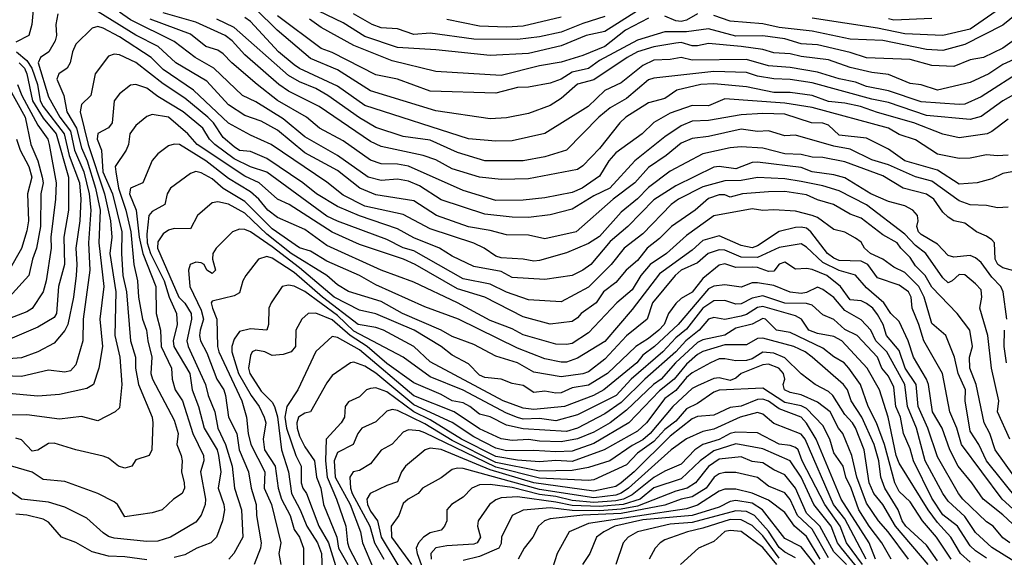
# Model space of a CAD drawing. Header units: metres. Extents: x -51132 to -49532, y -231222 to -229437.
# Tile 222 of 256: x -51016 to -50926, y -230517 to -230468. Entities that reach past the tile are written whole.
import ezdxf

# ---------------------------------------------------------------- set-up
doc = ezdxf.new("R2010")
doc.units = ezdxf.units.M
for name, color, linetype in [('CONTOUR_HALF', 8, 'Continuous'), ('CONTOUR_INDEX', 1, 'Continuous'), ('CONTOUR_INTER', 3, 'Continuous')]:
    doc.layers.add(name, color=color, linetype=linetype)

msp = doc.modelspace()

# ---------------------------------------------------------------- linework, layer by layer
at = {"layer": 'CONTOUR_HALF'}
for points, elevation in [([(-50921.58, -230464.645), (-50926.08, -230468.296), (-50929.58, -230470.083), (-50931.58, -230470.646), (-50933.08, -230470.538), (-50937.08, -230469.715), (-50940.08, -230469.587), (-50943.58, -230468.86), (-50946.58, -230468.52), (-50948.08, -230468.175), (-50951.08, -230467.948), (-50952.58, -230467.416)], 44.5), ([(-50925.58, -230484.996), (-50926.58, -230485.047), (-50927.58, -230484.836), (-50929.08, -230484.771), (-50930.08, -230484.43), (-50932.58, -230482.617), (-50934.08, -230482.22), (-50936.58, -230481.125), (-50938.08, -230480.651), (-50940.08, -230479.665), (-50941.58, -230479.412), (-50945.08, -230478.381), (-50946.08, -230478.465), (-50947.58, -230477.99), (-50948.58, -230478.048), (-50950.08, -230477.843), (-50953.08, -230478.506), (-50954.58, -230478.7), (-50955.58, -230479.143), (-50956.942, -230480.259), (-50958.58, -230481.346), (-50959.825, -230482.759), (-50961.829, -230484.259), (-50965.211, -230487.259), (-50968.08, -230487.889), (-50969.58, -230487.578), (-50971.58, -230487.546), (-50973.08, -230487.143), (-50975.08, -230486.813), (-50978.01, -230485.759), (-50980.08, -230484.424), (-50983.58, -230483.862), (-50985.059, -230483.259), (-50987.08, -230481.645), (-50990.08, -230480.013), (-50992.58, -230477.945), (-50994.08, -230477.119), (-50995.58, -230476.597), (-50997.08, -230475.613), (-50999.08, -230473.453), (-51001.927, -230471.759), (-51003.525, -230470.259), (-51005.58, -230469.213), (-51010.58, -230466.153)], 40.5), ([(-51012.744, -230467.259), (-51012.928, -230468.259), (-51012.851, -230469.259), (-51012.97, -230469.759), (-51013.551, -230470.759), (-51014.314, -230471.259), (-51014.54, -230471.759), (-51013.58, -230474.89), (-51012.55, -230476.759), (-51011.58, -230478.04), (-51011.199, -230479.759), (-51010.346, -230481.759), (-51009.856, -230483.759), (-51009.712, -230485.259), (-51009.927, -230488.259), (-51009.797, -230490.759), (-51010.424, -230495.259), (-51010.456, -230497.259), (-51011.08, -230499.44), (-51011.58, -230499.988), (-51012.08, -230500.124), (-51013.58, -230499.937), (-51016.08, -230500.509), (-51018.58, -230500.428)], 40.5), ([(-50924.08, -230471.008), (-50926.08, -230471.927), (-50927.352, -230472.759), (-50929.08, -230473.575), (-50932.08, -230474.259), (-50933.58, -230473.767), (-50934.58, -230473.644), (-50936.58, -230472.826), (-50938.08, -230472.64), (-50940.08, -230472.175), (-50942.08, -230471.491), (-50944.58, -230471.182), (-50945.58, -230470.939), (-50947.08, -230470.841), (-50948.08, -230470.529), (-50950.08, -230470.277), (-50953.08, -230470.003), (-50954.08, -230470.207), (-50954.58, -230470.188), (-50955.58, -230469.912), (-50956.08, -230469.951), (-50958.08, -230470.306), (-50959.58, -230470.764), (-50960.52, -230471.259), (-50963.58, -230473.314), (-50965.08, -230473.732), (-50966.58, -230475.025), (-50967.58, -230475.666), (-50969.58, -230476.398), (-50971.58, -230476.814), (-50973.08, -230476.905), (-50978.08, -230476.158), (-50984.08, -230474.329), (-50987.08, -230472.416), (-50989.58, -230471.374), (-50992.611, -230468.759), (-50994.58, -230466.826)], 43.5), ([(-50962.58, -230467.522), (-50964.58, -230468.14), (-50966.58, -230468.961), (-50968.58, -230469.37), (-50970.58, -230469.63), (-50974.58, -230469.597), (-50978.58, -230469.05), (-50980.08, -230469.166), (-50981.58, -230468.653), (-50983.08, -230468.549), (-50983.9, -230468.259), (-50985.626, -230467.259)], 45.5), ([(-50954.08, -230467.278), (-50955.08, -230467.837), (-50955.58, -230467.976), (-50956.08, -230467.907), (-50957.08, -230467.468)], 44.5), ([(-50925.58, -230480.227), (-50926.58, -230480.296), (-50927.58, -230480.187), (-50929.08, -230480.515), (-50930.08, -230480.525), (-50932.08, -230480.137), (-50934.08, -230478.807), (-50935.58, -230478.347), (-50936.58, -230477.751), (-50943.58, -230475.865), (-50946.08, -230475.47), (-50951.58, -230475.063), (-50953.08, -230475.697), (-50954.58, -230475.668), (-50956.58, -230476.381), (-50958.08, -230477.223), (-50959.157, -230478.259), (-50961.58, -230480.012), (-50962.216, -230480.759), (-50963.08, -230482.159), (-50964.652, -230483.259), (-50965.58, -230483.642), (-50968.08, -230484.15), (-50970.08, -230484.341), (-50972.58, -230484.397), (-50975.58, -230483.474), (-50980.58, -230481.233), (-50981.58, -230481.051), (-50983.08, -230481.032), (-50984.08, -230480.683), (-50986.58, -230478.907), (-50988.734, -230477.759), (-50989.945, -230476.759), (-50992.58, -230475.202), (-50994.448, -230473.759), (-50996.791, -230471.759), (-50997.58, -230470.928), (-50998.08, -230470.602), (-50999.154, -230470.259), (-51000.58, -230469.128), (-51004.262, -230467.759)], 41.5), ([(-50924.08, -230474.112), (-50926.08, -230475.261), (-50928.08, -230476.675), (-50929.08, -230476.96), (-50933.08, -230476.579), (-50936.58, -230475.393), (-50938.08, -230475.098), (-50943.58, -230473.593), (-50945.58, -230473.282), (-50947.08, -230473.232), (-50948.58, -230472.971), (-50949.58, -230472.647), (-50952.58, -230472.542), (-50958.08, -230473.161), (-50958.58, -230473.311), (-50960.58, -230475.026), (-50962.08, -230475.887), (-50963.121, -230476.759), (-50966.08, -230479.781), (-50968.08, -230480.366), (-50970.08, -230480.743), (-50973.58, -230480.762), (-50976.08, -230479.975), (-50978.58, -230478.867), (-50981.08, -230478.523), (-50983.58, -230477.693), (-50985.08, -230476.813), (-50987.969, -230474.759), (-50989.08, -230474.103), (-50990.58, -230473.505), (-50991.58, -230472.938), (-50996.58, -230468.52), (-50998.147, -230467.759)], 42.5), ([(-50958.58, -230467.671), (-50960.686, -230468.759), (-50962.58, -230470.268), (-50964.58, -230471.077), (-50966.58, -230471.704), (-50968.58, -230472.026), (-50972.08, -230472.919), (-50978.08, -230472.553), (-50982.08, -230471.582), (-50985.58, -230470.186), (-50988.58, -230468.51), (-50989.661, -230467.759)], 44.5), ([(-50932.58, -230467.71), (-50936.08, -230467.835), (-50936.58, -230467.714)], 45.5), ([(-51018.776, -230471.259), (-51015.736, -230476.759), (-51015.203, -230479.259), (-51014.565, -230480.759), (-51014.179, -230482.259), (-51014.072, -230482.759), (-51014.292, -230483.759), (-51014.319, -230486.759), (-51014.695, -230488.759), (-51015.062, -230489.759), (-51015.387, -230491.259), (-51017.188, -230493.259)], 42.5), ([(-51016.288, -230471.759), (-51015.796, -230472.259), (-51015.576, -230472.759), (-51015.061, -230475.259), (-51014.08, -230476.821), (-51012.88, -230478.259), (-51011.767, -230482.259), (-51011.766, -230485.259), (-51012.185, -230487.759), (-51012.136, -230490.259), (-51012.67, -230492.259), (-51012.864, -230494.759), (-51013.08, -230495.124), (-51014.58, -230495.984), (-51017.58, -230497.29)], 41.5), ([(-50925.726, -230495.259), (-50926.054, -230492.759), (-50926.274, -230492.259), (-50927.08, -230491.425), (-50928.08, -230490.084), (-50928.58, -230489.645), (-50929.08, -230489.422), (-50930.58, -230489.584), (-50931.08, -230489.422), (-50932.08, -230488.386), (-50933.58, -230487.517), (-50933.814, -230487.259), (-50933.979, -230486.759), (-50933.844, -230486.259), (-50933.892, -230485.759), (-50934.339, -230485.259), (-50935.08, -230484.866), (-50936.58, -230484.468), (-50938.188, -230483.759), (-50940.58, -230482.302), (-50941.58, -230482.021), (-50943.58, -230481.759), (-50944.58, -230481.354), (-50948.58, -230480.859), (-50949.08, -230480.894), (-50950.58, -230481.469), (-50952.08, -230481.273), (-50952.58, -230481.321), (-50956.08, -230483.037), (-50958.08, -230484.338), (-50960.482, -230486.759), (-50962.08, -230488.151), (-50963.847, -230490.259), (-50964.58, -230490.786), (-50965.58, -230491.254), (-50968.08, -230491.641), (-50971.08, -230491.458), (-50972.08, -230490.884), (-50974.58, -230490.432), (-50976.58, -230489.488), (-50977.751, -230488.759), (-50980.08, -230487.813), (-50981.58, -230486.971), (-50985.08, -230485.79), (-50987.08, -230484.946), (-50989.03, -230483.759), (-50990.259, -230482.759), (-50993.58, -230480.527), (-50995.08, -230479.892), (-50996.08, -230479.794), (-50996.58, -230479.466), (-50997.58, -230478.617), (-50998.455, -230477.259), (-50998.979, -230476.759), (-51001.08, -230475.009), (-51003.08, -230473.68), (-51005.58, -230471.736), (-51007.08, -230471.029), (-51007.58, -230470.971), (-51008.08, -230471.149), (-51009.302, -230472.759), (-51009.717, -230474.759), (-51010.58, -230475.576), (-51010.69, -230476.259), (-51009.967, -230479.259), (-51008.472, -230483.759), (-51007.896, -230486.259), (-51007.779, -230487.759), (-51007.973, -230489.259), (-51007.407, -230492.759), (-51007.498, -230496.759), (-51007.06, -230498.759), (-51006.861, -230501.259), (-51007.08, -230503.399), (-51007.467, -230503.759), (-51009.08, -230504.582), (-51010.58, -230504.18), (-51012.58, -230504.445), (-51015.58, -230504.046), (-51017.08, -230504.07)], 39.5), ([(-50925.08, -230509.629), (-50926.777, -230507.259), (-50927.278, -230505.759), (-50927.808, -230504.759), (-50928.517, -230501.259), (-50929.095, -230499.759), (-50929.147, -230498.759), (-50928.869, -230497.759), (-50929.102, -230496.259), (-50930.257, -230494.759), (-50932.58, -230492.333), (-50933.196, -230491.259), (-50934.08, -230490.367), (-50934.58, -230489.601), (-50935.444, -230488.759), (-50935.785, -230488.259), (-50937.08, -230487.528), (-50939.08, -230486.019), (-50940.08, -230485.632), (-50941.613, -230484.759), (-50943.08, -230484.314), (-50944.08, -230483.852), (-50946.08, -230483.549), (-50947.58, -230483.596), (-50949.965, -230483.759), (-50951.08, -230484.09), (-50951.58, -230483.88), (-50952.08, -230483.86), (-50953.08, -230484.2), (-50954.298, -230485.259), (-50956.469, -230486.759), (-50957.58, -230487.874), (-50958.706, -230488.759), (-50959.58, -230489.877), (-50960.632, -230490.759), (-50961.58, -230491.9), (-50962.714, -230492.759), (-50963.372, -230493.759), (-50964.752, -230494.759), (-50965.08, -230495.146), (-50965.58, -230495.48), (-50967.58, -230495.728), (-50970.08, -230495.048), (-50973.58, -230493.254), (-50976.08, -230492.49), (-50979.968, -230490.259), (-50981.044, -230489.759), (-50985.08, -230488.421), (-50987.58, -230487.276), (-50991.521, -230484.759), (-50992.58, -230484.277), (-50994.283, -230482.759), (-50995.58, -230482.141), (-50999.972, -230479.259), (-51000.828, -230478.259), (-51002.58, -230476.738), (-51004.08, -230476.501), (-51004.58, -230476.692), (-51005.58, -230477.494), (-51006.131, -230478.259), (-51006.259, -230479.259), (-51006.457, -230479.759), (-51007.465, -230481.259), (-51007.424, -230481.759), (-51007.183, -230483.259), (-51006.504, -230485.259), (-51006.049, -230487.259), (-51005.755, -230490.259), (-51005.432, -230491.759), (-51005.344, -230493.259), (-51004.98, -230495.259), (-51004.593, -230496.259), (-51004.494, -230497.259), (-51004.119, -230498.759), (-51004.206, -230500.259), (-51004.063, -230500.759), (-51002.08, -230504.531), (-51001.709, -230505.759), (-51001.812, -230506.759), (-51001.412, -230507.759), (-51001.321, -230508.259), (-51001.391, -230509.259), (-51001.158, -230510.259), (-51001.126, -230510.759), (-51001.35, -230511.259), (-51002.14, -230511.759), (-51003.181, -230512.759), (-51004.08, -230513.026), (-51006.58, -230513.402), (-51007.26, -230512.259), (-51007.58, -230512.018), (-51009.08, -230511.244), (-51012.08, -230510.146), (-51014.08, -230509.953), (-51015.08, -230509.283), (-51017.08, -230508.7)], 38.5), ([(-50924.48, -230513.259), (-50926.157, -230511.759), (-50929.873, -230506.759), (-50930.307, -230505.259), (-50930.936, -230503.759), (-50931.622, -230500.259), (-50933.34, -230497.259), (-50933.771, -230495.759), (-50934.382, -230494.259), (-50934.475, -230493.259), (-50934.725, -230492.759), (-50935.58, -230492.143), (-50937.58, -230491.467), (-50938.472, -230490.259), (-50939.08, -230489.946), (-50941.08, -230489.878), (-50941.58, -230489.667), (-50942.165, -230489.259), (-50943.688, -230487.259), (-50944.08, -230486.922), (-50944.58, -230486.817), (-50945.08, -230486.872), (-50946.58, -230487.239), (-50948.58, -230488.547), (-50949.08, -230488.714), (-50950.08, -230488.501), (-50952.08, -230487.63), (-50953.58, -230488.046), (-50954.58, -230488.93), (-50957.58, -230491.095), (-50960.08, -230494.376), (-50962.58, -230497.301), (-50965.08, -230498.829), (-50966.08, -230499.195), (-50966.58, -230499.207), (-50968.08, -230498.89), (-50970.58, -230497.912), (-50975.993, -230495.259), (-50979.08, -230494.137), (-50983.58, -230492.119), (-50985.08, -230491.256), (-50988.08, -230489.943), (-50989.58, -230489.044), (-50990.58, -230488.716), (-50993.08, -230486.992), (-50995.58, -230484.485), (-50997.58, -230483.278), (-50998.58, -230482.386), (-50999.58, -230481.853), (-51000.08, -230481.731), (-51000.58, -230481.899), (-51002.414, -230483.259), (-51002.696, -230483.759), (-51002.933, -230484.759), (-51004.08, -230485.39), (-51004.383, -230485.759), (-51004.58, -230487.486), (-51004.532, -230488.259), (-51004.228, -230489.259), (-51002.984, -230491.759), (-51002.537, -230493.259), (-51001.865, -230494.759), (-51001.808, -230495.759), (-51002.154, -230497.259), (-51002.095, -230497.759), (-51000.62, -230500.259), (-51000.415, -230501.759), (-50999.837, -230503.259), (-50999.306, -230505.259), (-50998.131, -230507.259), (-50997.992, -230507.759), (-50997.786, -230509.259), (-50998.027, -230510.759), (-50997.515, -230512.259), (-50997.459, -230512.759), (-50997.65, -230513.759), (-50998.172, -230515.259), (-50998.71, -230515.759), (-50999.991, -230516.259), (-51001.08, -230516.874), (-51002.08, -230517.107)], 37.5), ([(-50925.449, -230515.759), (-50926.08, -230515.308), (-50926.976, -230514.259), (-50927.58, -230513.851), (-50929.759, -230511.759), (-50930.16, -230511.259), (-50932.08, -230507.903), (-50932.956, -230505.259), (-50933.835, -230503.259), (-50934.023, -230501.259), (-50935.024, -230499.759), (-50935.58, -230498.128), (-50936.741, -230496.759), (-50937.044, -230495.759), (-50937.58, -230494.84), (-50938.017, -230494.259), (-50938.58, -230493.817), (-50939.08, -230493.59), (-50940.08, -230493.492), (-50940.978, -230492.259), (-50942.213, -230491.259), (-50943.58, -230490.715), (-50944.08, -230490.613), (-50945.08, -230490.693), (-50946.08, -230490.054), (-50946.58, -230490.208), (-50947.08, -230490.873), (-50947.58, -230490.889), (-50948.58, -230490.536), (-50949.08, -230490.486), (-50950.58, -230490.536), (-50951.58, -230490.18), (-50952.08, -230490.309), (-50953.58, -230491.525), (-50954.58, -230492.794), (-50955.58, -230493.364), (-50956.08, -230493.815), (-50956.737, -230494.759), (-50957.136, -230495.759), (-50957.625, -230496.259), (-50958.58, -230497.042), (-50959.733, -230497.759), (-50962.342, -230500.259), (-50964.08, -230501.324), (-50965.58, -230501.567), (-50966.58, -230502.007), (-50967.08, -230502.037), (-50968.08, -230501.861), (-50969.08, -230501.986), (-50970.08, -230501.344), (-50971.08, -230501.174), (-50972.08, -230500.757), (-50973.58, -230500.626), (-50974.08, -230500.412), (-50975.08, -230499.376), (-50976.58, -230498.575), (-50977.597, -230497.759), (-50980.049, -230496.259), (-50983.58, -230494.763), (-50985.08, -230494.436), (-50987.41, -230493.259), (-50990.58, -230490.55), (-50993.08, -230488.639), (-50995.08, -230487.256), (-50995.58, -230487.044), (-50996.08, -230487.003), (-50996.726, -230487.259), (-50998.229, -230488.759), (-50998.528, -230489.259), (-50998.549, -230489.759), (-50998.275, -230490.759), (-50998.58, -230491.091), (-50999.08, -230490.776), (-50999.308, -230490.259), (-50999.58, -230490.092), (-51000.08, -230490.052), (-51000.587, -230490.259), (-51000.767, -230490.759), (-51000.641, -230492.259), (-50999.58, -230494.439), (-50999.366, -230495.259), (-50999.676, -230496.259), (-50999.741, -230496.759), (-50999.643, -230497.259), (-50999.08, -230498.349), (-50998.155, -230500.759), (-50997.529, -230501.759), (-50997.358, -230502.259), (-50997.098, -230504.259), (-50996.325, -230505.759), (-50996.096, -230507.259), (-50995.249, -230509.259), (-50995.021, -230510.759), (-50994.537, -230512.259), (-50994.505, -230513.259), (-50994.105, -230515.759), (-50994.151, -230516.259), (-50994.729, -230517.759)], 36.5), ([(-50927.58, -230517.177), (-50928.58, -230516.518), (-50929.08, -230516.044), (-50930.229, -230514.259), (-50931.58, -230513.195), (-50932.58, -230511.68), (-50934.287, -230508.259), (-50934.58, -230507.158), (-50935.196, -230505.759), (-50935.454, -230504.259), (-50935.891, -230503.259), (-50936.08, -230501.515), (-50936.58, -230500.503), (-50937.179, -230499.759), (-50937.58, -230498.754), (-50939.434, -230496.759), (-50940.58, -230496.207), (-50941.58, -230495.305), (-50942.58, -230494.857), (-50943.58, -230493.976), (-50944.08, -230493.838), (-50946.08, -230493.811), (-50948.08, -230493.129), (-50949.08, -230493.333), (-50950.08, -230493.862), (-50950.58, -230493.899), (-50951.58, -230493.559), (-50952.58, -230493.599), (-50953.58, -230494.261), (-50955.08, -230496.18), (-50956.08, -230496.979), (-50957.257, -230498.259), (-50960.15, -230500.759), (-50961.526, -230502.259), (-50965.08, -230504.03), (-50967.08, -230504.576), (-50968.58, -230504.381), (-50970.08, -230504.449), (-50970.58, -230504.281), (-50971.58, -230503.889), (-50975.58, -230501.776), (-50978.58, -230500.546), (-50981.08, -230498.744), (-50985.58, -230496.359), (-50987.08, -230494.942), (-50990.08, -230492.734), (-50991.08, -230492.238), (-50991.58, -230492.152), (-50992.158, -230492.259), (-50993.187, -230493.759), (-50993.4, -230494.259), (-50993.421, -230495.759), (-50993.559, -230496.259), (-50995.08, -230496.16), (-50996.08, -230496.386), (-50996.58, -230497.105), (-50996.788, -230497.759), (-50996.794, -230498.259), (-50996.165, -230500.259), (-50995.004, -230502.259), (-50994.262, -230503.259), (-50993.805, -230504.259), (-50993.677, -230504.759), (-50993.918, -230506.259), (-50993.789, -230507.259), (-50992.797, -230508.759), (-50992.536, -230510.759), (-50992.218, -230511.759), (-50991.429, -230513.259), (-50991.08, -230514.557), (-50990.578, -230515.259), (-50990.2, -230516.259), (-50990.213, -230518.259)], 35.5), ([(-50930.823, -230517.259), (-50932.161, -230515.259), (-50933.437, -230513.759), (-50934.58, -230512.018), (-50935.58, -230511.08), (-50935.995, -230510.259), (-50936.93, -230506.759), (-50937.652, -230504.759), (-50938.432, -230503.259), (-50939.126, -230501.259), (-50940.205, -230499.759), (-50940.64, -230499.259), (-50941.58, -230498.71), (-50942.58, -230497.921), (-50945.58, -230496.491), (-50946.829, -230496.259), (-50947.838, -230495.259), (-50948.08, -230495.191), (-50949.08, -230495.736), (-50950.58, -230496.101), (-50951.58, -230496.727), (-50953.58, -230497.154), (-50954.08, -230497.397), (-50956.099, -230499.259), (-50957.4, -230500.759), (-50958.101, -230501.259), (-50960.58, -230503.605), (-50962.079, -230504.759), (-50963.58, -230505.626), (-50965.08, -230506.249), (-50966.58, -230506.526), (-50968.58, -230506.467), (-50969.58, -230506.314), (-50971.08, -230506.377), (-50972.08, -230506.237), (-50974.08, -230505.31), (-50976.39, -230503.759), (-50980.08, -230502.291), (-50985.08, -230498.087), (-50987.08, -230496.935), (-50987.58, -230496.856), (-50989.08, -230498.22), (-50990.714, -230501.759), (-50991.729, -230503.259), (-50991.907, -230504.259), (-50991.773, -230505.259), (-50990.902, -230507.759), (-50990.414, -230508.759), (-50990.415, -230510.259), (-50990.262, -230510.759), (-50989.925, -230511.259), (-50988.799, -230514.259), (-50987.91, -230515.759), (-50987.14, -230518.259)], 34.5), ([(-50925.733, -230499.259), (-50925.948, -230497.759), (-50925.937, -230496.259)], 39.5), ([(-50932.914, -230517.759), (-50935.914, -230514.259), (-50937.08, -230512.266), (-50937.901, -230511.259), (-50938.338, -230510.259), (-50938.783, -230507.259), (-50939.58, -230505.222), (-50939.854, -230504.759), (-50940.58, -230503.998), (-50941.675, -230502.259), (-50942.08, -230501.892), (-50943.287, -230501.259), (-50944.58, -230500.267), (-50946.08, -230498.81), (-50947.08, -230498.379), (-50948.08, -230498.293), (-50949.08, -230498.909), (-50949.58, -230499.056), (-50950.58, -230499.092), (-50951.58, -230498.889), (-50952.08, -230498.91), (-50952.892, -230499.259), (-50954.58, -230500.191), (-50955.08, -230500.619), (-50956.08, -230501.793), (-50957.08, -230502.551), (-50958.759, -230504.759), (-50959.58, -230505.524), (-50962.639, -230507.259), (-50965.58, -230508.327), (-50967.08, -230508.224), (-50968.58, -230508.348), (-50970.58, -230508.187), (-50972.58, -230507.862), (-50975.727, -230506.259), (-50978.58, -230504.509), (-50980.08, -230503.766), (-50982.58, -230501.931), (-50983.58, -230501.566), (-50984.08, -230501.617), (-50984.429, -230501.759), (-50985.08, -230502.372), (-50986.08, -230502.849), (-50986.376, -230503.259), (-50986.46, -230504.259), (-50986.743, -230504.759), (-50988.143, -230506.259), (-50988.197, -230508.259), (-50988.044, -230509.759), (-50987.186, -230511.759), (-50986.333, -230514.259), (-50986.185, -230515.759), (-50986.021, -230516.259), (-50984.712, -230518.759)], 33.5), ([(-50936.324, -230517.259), (-50937.172, -230515.759), (-50938.346, -230514.259), (-50939.288, -230512.759), (-50939.975, -230510.759), (-50940.47, -230509.759), (-50940.728, -230508.759), (-50941.58, -230507.527), (-50941.94, -230506.259), (-50942.58, -230505.027), (-50944.08, -230503.456), (-50944.58, -230503.22), (-50946.08, -230502.9), (-50948.08, -230501.586), (-50952.08, -230501.775), (-50952.58, -230501.97), (-50954.08, -230502.988), (-50955.08, -230503.495), (-50956.08, -230504.605), (-50957.08, -230505.391), (-50958.08, -230506.479), (-50959.58, -230507.547), (-50960.58, -230508.616), (-50963.58, -230509.985), (-50964.08, -230510.053), (-50968.58, -230509.836), (-50972.58, -230508.829), (-50979.08, -230505.686), (-50979.58, -230505.508), (-50980.58, -230505.405), (-50981.08, -230505.623), (-50982.08, -230506.73), (-50983.08, -230507.29), (-50984.08, -230508.527), (-50985.08, -230509.134), (-50985.652, -230509.259), (-50985.953, -230509.759), (-50985.906, -230510.759), (-50985.747, -230511.259), (-50984.114, -230514.259), (-50983.706, -230515.759), (-50982.84, -230517.259)], 32.5), ([(-50938.625, -230517.259), (-50940.58, -230513.587), (-50941.604, -230512.259), (-50944.212, -230506.259), (-50944.58, -230505.811), (-50947.08, -230504.818), (-50948.08, -230503.962), (-50948.58, -230503.816), (-50950.178, -230504.259), (-50952.58, -230505.344), (-50953.58, -230505.572), (-50955.08, -230506.223), (-50956.494, -230507.259), (-50960.404, -230510.759), (-50961.08, -230511.225), (-50961.58, -230511.393), (-50963.58, -230511.635), (-50968.58, -230510.884), (-50975.58, -230508.948), (-50976.08, -230508.917), (-50976.58, -230509.049), (-50977.58, -230509.821), (-50979.293, -230510.759), (-50979.698, -230511.259), (-50980.625, -230511.759), (-50981.08, -230512.169), (-50981.472, -230513.259), (-50982.17, -230514.259), (-50982.129, -230515.259), (-50980.303, -230517.759)], 31.5), ([(-50937.08, -230520.903), (-50940.884, -230516.259), (-50941.254, -230515.759), (-50941.825, -230514.259), (-50943.403, -230512.259), (-50944.561, -230509.759), (-50945.597, -230508.259), (-50948.08, -230507.144), (-50950.58, -230506.696), (-50952.58, -230507.346), (-50953.836, -230508.259), (-50955.58, -230509.916), (-50958.08, -230510.746), (-50959.338, -230511.759), (-50960.895, -230512.259), (-50963.08, -230512.451), (-50965.58, -230512.36), (-50967.08, -230512.033), (-50970.58, -230511.569), (-50972.08, -230511.637), (-50972.58, -230511.838), (-50973.139, -230512.259), (-50974.189, -230513.759), (-50974.24, -230514.259), (-50973.98, -230515.259), (-50974.275, -230515.759), (-50974.58, -230515.885), (-50977.08, -230516.044), (-50978.08, -230516.225), (-50978.54, -230516.759), (-50978.506, -230517.259)], 30.5), ([(-50942.08, -230517.136), (-50943.58, -230514.526), (-50944.907, -230513.259), (-50945.58, -230511.796), (-50946.08, -230511.182), (-50947.58, -230510.565), (-50948.58, -230509.789), (-50950.58, -230509.337), (-50951.58, -230509.32), (-50952.08, -230509.46), (-50952.539, -230509.759), (-50953.284, -230510.759), (-50954.58, -230511.571), (-50955.58, -230511.763), (-50957.08, -230512.328), (-50961.08, -230513.084), (-50964.58, -230513.248), (-50967.58, -230513.566), (-50968.108, -230513.759), (-50968.664, -230514.259), (-50969.177, -230515.259), (-50969.966, -230516.259), (-50970.535, -230517.259)], 29.5), ([(-50943.299, -230517.759), (-50944.58, -230516.151), (-50946.08, -230515.372), (-50948.132, -230512.759), (-50949.08, -230512.143), (-50950.58, -230511.886), (-50951.08, -230511.997), (-50952.08, -230512.512), (-50954.58, -230513.273), (-50959.08, -230513.66), (-50961.659, -230514.259), (-50962.663, -230514.759), (-50963.339, -230515.259), (-50963.963, -230516.759), (-50964.638, -230517.759)], 28.5), ([(-51004.58, -230517.342), (-51006.58, -230517.068), (-51008.08, -230517.008), (-51009.58, -230516.591), (-51011.08, -230515.746), (-51012.397, -230515.259), (-51013.58, -230513.875), (-51014.08, -230513.589), (-51015.58, -230513.238), (-51016.58, -230513.156)], 37.5), ([(-50946.58, -230517.171), (-50948.08, -230515.143), (-50949.08, -230514.195), (-50950.08, -230513.67), (-50951.08, -230513.623), (-50953.58, -230514.435), (-50955.005, -230514.759), (-50957.08, -230515.506), (-50957.518, -230515.759), (-50957.974, -230516.259), (-50958.505, -230517.259)], 27.5)]:
    msp.add_lwpolyline(points, dxfattribs=dict(at, elevation=elevation))
at = {"layer": 'CONTOUR_INDEX'}
for points, elevation in [([(-50959.58, -230467.001), (-50962.58, -230468.879), (-50964.282, -230469.259), (-50966.58, -230470.201), (-50969.58, -230470.898), (-50973.08, -230471.075), (-50978.08, -230470.555), (-50981.58, -230470.359), (-50984.58, -230469.351), (-50986.58, -230468.091), (-50989.58, -230466.67)], 45), ([(-50926.289, -230466.759), (-50929.08, -230468.66), (-50931.58, -230469.256), (-50935.08, -230469.1), (-50937.58, -230468.59), (-50943.58, -230467.679)], 45), ([(-50925.08, -230490.826), (-50926.08, -230490.548), (-50926.526, -230490.259), (-50926.777, -230489.759), (-50926.86, -230488.259), (-50927.08, -230488.005), (-50927.58, -230487.646), (-50928.489, -230487.259), (-50929.58, -230486.453), (-50930.58, -230486.236), (-50931.08, -230485.91), (-50931.58, -230485.441), (-50932.406, -230484.259), (-50933.08, -230483.804), (-50935.219, -230483.259), (-50937.08, -230482.11), (-50940.58, -230480.84), (-50942.58, -230480.454), (-50943.58, -230480.419), (-50944.58, -230480.164), (-50946.08, -230480.104), (-50948.08, -230479.572), (-50950.08, -230479.462), (-50951.08, -230479.554), (-50953.58, -230480.117), (-50956.58, -230481.703), (-50958.58, -230483.203), (-50959.58, -230484.223), (-50961.08, -230485.446), (-50963.08, -230487.686), (-50964.08, -230488.33), (-50966.08, -230489.179), (-50968.58, -230489.89), (-50969.08, -230489.958), (-50970.08, -230489.766), (-50972.08, -230489.628), (-50972.58, -230489.484), (-50973.637, -230488.759), (-50974.58, -230488.3), (-50978.58, -230486.987), (-50981.08, -230485.665), (-50984.58, -230484.905), (-50986.58, -230483.888), (-50988.08, -230482.697), (-50993.171, -230479.259), (-50995.08, -230478.402), (-50997.08, -230477.298), (-51000.285, -230474.259), (-51003.08, -230472.361), (-51004.19, -230471.259), (-51007.08, -230469.387), (-51008.58, -230468.592), (-51009.08, -230468.432), (-51009.58, -230468.582), (-51011.08, -230470.048), (-51011.394, -230470.759), (-51011.594, -230471.759), (-51011.878, -230472.259), (-51012.633, -230472.759), (-51012.815, -230473.259), (-51012.201, -230474.759), (-51011.903, -230476.259), (-51011.011, -230477.759), (-51010.58, -230479.567), (-51010.06, -230480.759), (-51009.289, -230483.259), (-51008.842, -230485.259), (-51008.969, -230488.259), (-51008.53, -230492.259), (-51008.892, -230495.259), (-51008.646, -230497.759), (-51008.981, -230499.759), (-51009.477, -230501.259), (-51010.08, -230501.626), (-51012.58, -230502.176), (-51014.58, -230502.327), (-51017.58, -230502.044)], 40), ([(-50929.08, -230517.536), (-50929.97, -230516.759), (-50930.846, -230515.259), (-50932.08, -230513.915), (-50932.917, -230512.759), (-50935.58, -230508.465), (-50935.857, -230507.759), (-50936.582, -230504.259), (-50937.395, -230501.759), (-50938.529, -230499.759), (-50940.854, -230497.259), (-50941.58, -230496.851), (-50943.08, -230496.586), (-50943.871, -230496.259), (-50944.534, -230495.259), (-50945.08, -230494.945), (-50948.08, -230494.096), (-50948.58, -230494.183), (-50949.58, -230494.851), (-50950.08, -230494.986), (-50951.58, -230495.3), (-50952.58, -230495.115), (-50953.08, -230495.265), (-50953.92, -230496.259), (-50955.142, -230497.259), (-50956.074, -230498.259), (-50958.9, -230500.759), (-50961.08, -230502.921), (-50962.58, -230503.951), (-50965.099, -230505.259), (-50966.08, -230505.561), (-50970.08, -230505.328), (-50971.58, -230504.987), (-50973.08, -230504.211), (-50974.08, -230503.979), (-50974.965, -230503.259), (-50975.58, -230502.94), (-50976.58, -230502.761), (-50977.58, -230502.168), (-50980.08, -230501.097), (-50982.58, -230499.331), (-50984.383, -230497.759), (-50985.938, -230496.759), (-50987.58, -230495.337), (-50989.08, -230494.701), (-50989.783, -230494.759), (-50990.358, -230495.259), (-50990.913, -230496.259), (-50990.943, -230497.759), (-50991.341, -230498.259), (-50992.08, -230498.518), (-50993.08, -230498.585), (-50993.74, -230498.259), (-50994.58, -230498.12), (-50994.904, -230498.259), (-50995.08, -230498.602), (-50995.263, -230499.759), (-50995.122, -230500.259), (-50994.08, -230501.858), (-50993.08, -230502.873), (-50992.859, -230503.259), (-50992.58, -230504.225), (-50992.233, -230507.259), (-50991.6, -230509.259), (-50991.302, -230511.259), (-50990.51, -230512.759), (-50989.919, -230514.259), (-50988.913, -230515.759), (-50988.55, -230516.759), (-50988.482, -230519.259)], 35), ([(-50940.416, -230517.759), (-50941.58, -230516.591), (-50942.864, -230514.259), (-50944.08, -230513.049), (-50945.08, -230510.775), (-50946.08, -230509.528), (-50947.08, -230509.089), (-50948.08, -230508.444), (-50949.08, -230508.33), (-50950.08, -230507.895), (-50952.08, -230508.116), (-50953.08, -230508.769), (-50954.249, -230510.259), (-50955.026, -230510.759), (-50956.08, -230511.024), (-50959.58, -230512.412), (-50961.08, -230512.689), (-50963.08, -230512.833), (-50965.58, -230512.809), (-50967.58, -230512.553), (-50970.08, -230512.765), (-50971.068, -230513.259), (-50972.048, -230515.259), (-50972.08, -230515.832), (-50972.288, -230516.259), (-50974.08, -230517.021), (-50975.58, -230517.407)], 30)]:
    msp.add_lwpolyline(points, dxfattribs=dict(at, elevation=elevation))
at = {"layer": 'CONTOUR_INTER'}
for points, elevation in [([(-51014.932, -230466.259), (-51015.12, -230468.259), (-51015.408, -230469.259), (-51016.58, -230469.853)], 41), ([(-50922.58, -230481.267), (-50926.08, -230481.923), (-50927.08, -230482.409), (-50928.447, -230482.759), (-50930.08, -230482.873), (-50932.08, -230481.61), (-50935.08, -230480.746), (-50936.58, -230479.684), (-50938.58, -230478.682), (-50941.08, -230478.384), (-50942.08, -230477.477), (-50942.58, -230477.304), (-50943.626, -230477.259), (-50946.08, -230476.468), (-50948.08, -230476.4), (-50950.08, -230476.519), (-50953.08, -230477.043), (-50954.58, -230477.114), (-50955.58, -230477.54), (-50957.08, -230478.541), (-50959.835, -230480.759), (-50962.117, -230483.259), (-50963.58, -230483.963), (-50965.58, -230485.167), (-50967.58, -230485.708), (-50969.58, -230485.934), (-50971.08, -230485.926), (-50973.58, -230485.627), (-50977.58, -230484.326), (-50979.58, -230483.028), (-50980.58, -230482.623), (-50981.58, -230482.436), (-50983.08, -230482.543), (-50984.278, -230482.259), (-50987.08, -230480.254), (-50990.08, -230478.536), (-50992.08, -230476.9), (-50994.58, -230475.329), (-50995.808, -230474.759), (-50998.432, -230472.259), (-51000.147, -230471.259), (-51002.08, -230469.794), (-51006.08, -230467.829), (-51007.08, -230467.106)], 41), ([(-50925.58, -230476.916), (-50927.08, -230478.068), (-50927.505, -230478.259), (-50930.08, -230478.654), (-50931.58, -230478.309), (-50934.247, -230477.259), (-50937.58, -230476.331), (-50939.125, -230475.759), (-50940.58, -230475.454), (-50942.08, -230475.322), (-50943.58, -230474.766), (-50945.58, -230474.488), (-50947.08, -230474.469), (-50949.58, -230473.954), (-50952.58, -230473.686), (-50953.779, -230473.759), (-50955.962, -230474.259), (-50957.08, -230475.02), (-50958.58, -230475.419), (-50960.638, -230476.759), (-50961.211, -230477.259), (-50963.08, -230479.602), (-50964.58, -230481.193), (-50965.08, -230481.529), (-50969.58, -230482.401), (-50972.08, -230482.454), (-50974.08, -230482.258), (-50976.58, -230481.486), (-50978.08, -230480.655), (-50979.24, -230480.259), (-50983.08, -230479.422), (-50984.08, -230478.977), (-50988.784, -230475.759), (-50991.58, -230474.345), (-50992.478, -230473.759), (-50995.58, -230471.025), (-50996.752, -230469.759), (-50997.384, -230469.259), (-51000.08, -230468.036), (-51003.08, -230467.172)], 42), ([(-50924.08, -230472.305), (-50928.08, -230474.882), (-50929.58, -230475.561), (-50930.08, -230475.589), (-50933.58, -230475.328), (-50936.58, -230474.322), (-50938.58, -230473.925), (-50939.58, -230473.541), (-50941.08, -230473.231), (-50943.08, -230472.607), (-50945.58, -230472.188), (-50947.58, -230472.042), (-50949.58, -230471.448), (-50954.58, -230471.529), (-50955.58, -230471.274), (-50956.58, -230471.463), (-50958.08, -230471.529), (-50959.08, -230472.018), (-50961.08, -230473.593), (-50962.58, -230474.304), (-50964.102, -230475.759), (-50968.08, -230478.232), (-50971.08, -230478.924), (-50972.58, -230478.944), (-50975.08, -230478.742), (-50984.58, -230475.667), (-50987.08, -230473.893), (-50990.58, -230472.287), (-50991.08, -230471.953), (-50992.49, -230470.759), (-50995.08, -230467.983), (-50995.58, -230467.591)], 43), ([(-50924.08, -230468.974), (-50926.08, -230470.427), (-50927.86, -230471.259), (-50929.08, -230471.482), (-50930.58, -230472.089), (-50932.58, -230471.998), (-50934.58, -230471.461), (-50938.58, -230471.292), (-50940.08, -230470.818), (-50943.08, -230470.122), (-50944.58, -230470.013), (-50946.08, -230469.553), (-50948.08, -230469.286), (-50950.58, -230469.313), (-50953.08, -230468.631), (-50955.08, -230468.931), (-50957.08, -230468.93), (-50959.58, -230469.685), (-50963.08, -230471.561), (-50964.08, -230472.282), (-50965.58, -230472.618), (-50966.58, -230473.273), (-50967.58, -230473.637), (-50969.58, -230473.999), (-50970.58, -230474.032), (-50972.58, -230474.535), (-50978.58, -230474.363), (-50981.58, -230473.261), (-50983.58, -230472.847), (-50987.58, -230470.825), (-50988.58, -230470.444), (-50992.58, -230467.454)], 44), ([(-50966.58, -230467.569), (-50970.08, -230468.413), (-50971.58, -230468.489), (-50974.08, -230468.386), (-50977.08, -230467.777)], 46), ([(-51016.53, -230470.759), (-51015.58, -230471.554), (-51015.126, -230472.259), (-51014.613, -230473.759), (-51014.346, -230475.259), (-51014.078, -230475.759), (-51012.143, -230478.259), (-51011.685, -230480.259), (-51010.761, -230482.759), (-51010.623, -230484.259), (-51010.721, -230486.259), (-51011.1, -230488.759), (-51010.99, -230490.259), (-51011.052, -230491.259), (-51011.297, -230493.259), (-51011.81, -230495.759), (-51012.08, -230496.311), (-51013.08, -230497.467), (-51014.58, -230498.263), (-51016.08, -230498.809), (-51018.08, -230498.971)], 41), ([(-51016.444, -230473.759), (-51016.027, -230474.759), (-51014.58, -230477.491), (-51013.656, -230478.759), (-51013.519, -230479.259), (-51012.896, -230482.759), (-51012.952, -230484.259), (-51013.387, -230487.759), (-51013.336, -230488.759), (-51013.801, -230491.759), (-51014.08, -230492.745), (-51015.08, -230494.277), (-51015.58, -230494.604), (-51017.58, -230495.366)], 42), ([(-50925.432, -230506.259), (-50926.575, -230503.759), (-50926.443, -230502.759), (-50927.132, -230499.759), (-50927.459, -230496.759), (-50928.195, -230494.259), (-50928.005, -230493.259), (-50928.08, -230492.583), (-50928.58, -230492.014), (-50929.58, -230491.206), (-50930.08, -230491.158), (-50930.721, -230491.759), (-50931.08, -230491.928), (-50931.58, -230491.482), (-50933.129, -230489.259), (-50934.08, -230488.522), (-50935.08, -230487.477), (-50938.58, -230484.783), (-50941.08, -230483.489), (-50942.58, -230483.041), (-50944.58, -230482.639), (-50946.08, -230482.404), (-50948.58, -230482.272), (-50950.08, -230482.549), (-50951.58, -230482.581), (-50953.58, -230483.117), (-50955.813, -230484.259), (-50956.485, -230484.759), (-50959.08, -230487.432), (-50960.805, -230488.759), (-50962.011, -230490.259), (-50964.08, -230492.345), (-50966.58, -230493.683), (-50969.58, -230493.488), (-50971.58, -230492.792), (-50973.08, -230492.062), (-50975.58, -230491.568), (-50980.08, -230489.009), (-50981.08, -230488.726), (-50982.58, -230487.967), (-50987.08, -230486.292), (-50988.08, -230485.815), (-50993.58, -230481.796), (-50995.08, -230481.311), (-50996.58, -230480.57), (-50998.341, -230479.259), (-50998.82, -230478.759), (-50999.45, -230477.759), (-51001.242, -230476.259), (-51003.58, -230474.843), (-51004.58, -230474.088), (-51005.58, -230473.747), (-51006.08, -230473.807), (-51007.08, -230474.604), (-51007.575, -230475.259), (-51007.746, -230477.259), (-51008.08, -230477.726), (-51009.08, -230478.241), (-51009.119, -230478.759), (-51008.745, -230479.759), (-51008.625, -230481.759), (-51007.728, -230483.759), (-51006.864, -230487.259), (-51006.907, -230489.259), (-51006.787, -230491.259), (-51006.455, -230492.759), (-51006.085, -230497.259), (-51005.628, -230498.759), (-51005.618, -230499.759), (-51005.342, -230501.259), (-51004.082, -230504.259), (-51004.019, -230504.759), (-51004.119, -230507.259), (-51004.371, -230507.759), (-51005.58, -230508.16), (-51005.942, -230508.759), (-51006.58, -230508.933), (-51007.173, -230508.759), (-51008.08, -230508.023), (-51008.58, -230507.831), (-51011.091, -230507.259), (-51013.08, -230506.629), (-51013.58, -230506.653), (-51014.58, -230507.286), (-51015.08, -230507.373), (-51016.08, -230506.326), (-51016.58, -230506.171)], 39), ([(-51016.534, -230478.759), (-51016.183, -230479.759), (-51015.391, -230481.259), (-51015.126, -230482.259), (-51015.51, -230483.759), (-51015.416, -230486.259), (-51015.58, -230487.175), (-51016.08, -230488.801), (-51017.206, -230490.759)], 43), ([(-50924.58, -230511.979), (-50927.58, -230508.244), (-50928.291, -230506.759), (-50929.08, -230505.548), (-50929.522, -230502.759), (-50929.518, -230501.759), (-50930.182, -230500.259), (-50930.517, -230498.759), (-50931.311, -230496.759), (-50932.58, -230495.671), (-50933.299, -230493.259), (-50933.776, -230492.259), (-50935.08, -230490.997), (-50936.08, -230490.507), (-50937.08, -230489.759), (-50938.222, -230489.259), (-50938.756, -230488.759), (-50939.08, -230488.208), (-50939.58, -230487.825), (-50940.58, -230487.289), (-50941.58, -230487.033), (-50943.08, -230485.946), (-50943.58, -230485.763), (-50945.08, -230485.353), (-50947.08, -230485.241), (-50948.08, -230485.307), (-50949.08, -230485.15), (-50952.58, -230485.79), (-50955.08, -230487.589), (-50956.924, -230489.259), (-50958.42, -230490.259), (-50959.268, -230491.259), (-50960.08, -230492.567), (-50961.463, -230493.759), (-50964.08, -230496.524), (-50965.58, -230497.488), (-50966.08, -230497.597), (-50967.08, -230497.568), (-50970.08, -230496.705), (-50971.08, -230496.144), (-50973.08, -230495.379), (-50976.099, -230493.759), (-50980.08, -230491.865), (-50983.079, -230490.759), (-50988.08, -230488.497), (-50990.08, -230487.037), (-50992.58, -230485.952), (-50993.48, -230485.259), (-50994.309, -230484.259), (-50995.08, -230483.586), (-50997.08, -230482.382), (-50999.174, -230480.759), (-51001.58, -230479.256), (-51002.08, -230479.221), (-51002.58, -230479.379), (-51003.58, -230480.092), (-51004.08, -230480.716), (-51004.951, -230482.759), (-51006.08, -230483.244), (-51006.16, -230483.759), (-51005.548, -230485.259), (-51005.292, -230487.759), (-51004.957, -230489.259), (-51003.742, -230492.259), (-51003.729, -230494.759), (-51003.32, -230496.259), (-51003.25, -230497.759), (-51002.325, -230499.759), (-51002.259, -230500.759), (-51001.991, -230501.759), (-51001.319, -230502.759), (-51000.367, -230505.759), (-50999.367, -230507.759), (-50999.347, -230508.259), (-50999.664, -230509.259), (-50999.208, -230511.759), (-50999.218, -230512.259), (-50999.58, -230513.232), (-51000.08, -230513.886), (-51002.413, -230515.259), (-51003.58, -230515.61), (-51004.58, -230515.662), (-51007.58, -230515.343), (-51008.08, -230515.205), (-51008.58, -230514.863), (-51010.08, -230513.503), (-51012.08, -230512.492), (-51013.58, -230512.045), (-51016.056, -230511.759), (-51017.08, -230511.065)], 38), ([(-50923.869, -230515.259), (-50926.08, -230513.205), (-50927.892, -230511.759), (-50928.935, -230510.259), (-50930.179, -230508.759), (-50930.938, -230507.259), (-50931.652, -230505.259), (-50932.526, -230503.759), (-50932.886, -230501.259), (-50933.08, -230500.769), (-50934.261, -230498.759), (-50934.754, -230497.259), (-50935.58, -230495.486), (-50936.347, -230494.759), (-50937, -230493.759), (-50938.58, -230492.388), (-50939.58, -230491.242), (-50941.08, -230490.804), (-50942.58, -230490.073), (-50944.08, -230488.655), (-50944.58, -230488.366), (-50946.58, -230488.69), (-50948.58, -230489.597), (-50950.08, -230489.589), (-50951.58, -230488.943), (-50952.08, -230488.894), (-50953.102, -230489.259), (-50954.08, -230490.088), (-50955.58, -230490.785), (-50956.142, -230491.259), (-50958.203, -230493.759), (-50958.696, -230495.259), (-50960.58, -230496.801), (-50962.58, -230498.936), (-50964.08, -230500.085), (-50964.58, -230500.266), (-50966.58, -230500.552), (-50969.08, -230500.126), (-50970.58, -230499.264), (-50972.58, -230498.668), (-50974.58, -230497.6), (-50976.58, -230496.866), (-50977.58, -230496.286), (-50981.139, -230494.759), (-50983.08, -230493.642), (-50986.08, -230492.724), (-50987.08, -230492.115), (-50988.076, -230491.259), (-50991.349, -230489.259), (-50993.58, -230487.484), (-50995.58, -230485.55), (-50997.08, -230484.712), (-50998.08, -230484.512), (-50998.58, -230484.61), (-50999.934, -230485.759), (-51000.58, -230486.989), (-51002.08, -230486.958), (-51002.58, -230487.098), (-51003.08, -230487.45), (-51003.58, -230488.16), (-51003.61, -230488.759), (-51001.633, -230493.259), (-51001.08, -230493.801), (-51000.525, -230494.759), (-51000.488, -230495.259), (-51000.897, -230497.259), (-51000.8, -230497.759), (-50999.184, -230501.259), (-50998.939, -230502.259), (-50998.333, -230503.759), (-50998.076, -230505.259), (-50997.351, -230506.759), (-50996.742, -230508.759), (-50996.535, -230510.759), (-50995.882, -230512.759), (-50995.785, -230515.259), (-50996.586, -230516.759), (-50997.05, -230517.259)], 37), ([(-50925.08, -230517.458), (-50927.08, -230516.217), (-50928.58, -230514.831), (-50929.58, -230513.364), (-50931.08, -230511.952), (-50931.58, -230511.244), (-50933.193, -230508.259), (-50934.007, -230505.259), (-50934.839, -230503.259), (-50935.054, -230501.259), (-50936.732, -230498.259), (-50937.729, -230497.259), (-50938.2, -230496.259), (-50939.08, -230495.316), (-50940.58, -230494.478), (-50941.58, -230493.282), (-50942.58, -230492.556), (-50943.08, -230492.336), (-50944.08, -230492.833), (-50944.58, -230492.905), (-50945.58, -230492.779), (-50947.08, -230492.18), (-50948.58, -230491.924), (-50949.08, -230491.939), (-50950.08, -230492.325), (-50951.58, -230492.115), (-50952.58, -230492.241), (-50953.08, -230492.492), (-50955.839, -230495.759), (-50958.009, -230497.759), (-50959.08, -230498.554), (-50959.636, -230499.259), (-50962.665, -230501.759), (-50963.611, -230502.259), (-50966.265, -230503.259), (-50969.08, -230503.553), (-50970.08, -230503.441), (-50971.906, -230502.759), (-50978.58, -230499.164), (-50980.08, -230497.772), (-50982.862, -230496.259), (-50983.58, -230496.023), (-50985.209, -230495.759), (-50988.482, -230493.259), (-50991.08, -230490.982), (-50993.08, -230489.672), (-50993.58, -230489.509), (-50994.335, -230489.759), (-50995.501, -230491.259), (-50995.779, -230491.759), (-50996.08, -230492.85), (-50996.58, -230493.122), (-50998.58, -230493.601), (-50998.662, -230493.759), (-50998.568, -230494.259), (-50998.17, -230495.259), (-50998.089, -230497.759), (-50997.966, -230498.259), (-50995.858, -230502.759), (-50995.423, -230504.259), (-50995.289, -230505.759), (-50995.051, -230506.759), (-50993.768, -230509.259), (-50993.808, -230510.759), (-50993.152, -230512.259), (-50992.284, -230515.759), (-50992.479, -230516.759), (-50992.288, -230517.759)], 36), ([(-50932.08, -230517.421), (-50933.08, -230515.997), (-50934.992, -230514.259), (-50935.316, -230513.759), (-50935.677, -230512.759), (-50936.896, -230510.759), (-50937.257, -230509.759), (-50937.449, -230508.259), (-50937.887, -230506.759), (-50939.024, -230504.259), (-50940, -230502.759), (-50940.334, -230501.759), (-50940.7, -230501.259), (-50943.553, -230498.759), (-50944.215, -230498.259), (-50945.249, -230497.759), (-50948.08, -230497.009), (-50948.58, -230497.033), (-50949.58, -230497.611), (-50951.58, -230497.604), (-50953.58, -230498.232), (-50954.08, -230498.519), (-50955.08, -230499.398), (-50956.232, -230500.759), (-50957.58, -230501.848), (-50960.373, -230504.759), (-50963.58, -230506.664), (-50965.58, -230507.364), (-50967.08, -230507.434), (-50969.08, -230507.296), (-50971.58, -230507.332), (-50972.58, -230507.089), (-50974.58, -230506.07), (-50976.58, -230504.734), (-50980.08, -230503.111), (-50983.58, -230500.227), (-50984.58, -230499.566), (-50985.58, -230499.205), (-50985.902, -230499.259), (-50987.58, -230500.429), (-50988.08, -230501.101), (-50989.572, -230503.759), (-50990.08, -230503.882), (-50990.672, -230504.259), (-50990.821, -230504.759), (-50990.796, -230505.259), (-50990.58, -230505.993), (-50990.08, -230506.985), (-50989.19, -230508.259), (-50989.003, -230509.759), (-50988.628, -230510.759), (-50988.39, -230512.259), (-50987.166, -230515.259), (-50986.993, -230516.259), (-50986.14, -230517.759)], 34), ([(-50934.741, -230517.259), (-50936.603, -230514.759), (-50937.492, -230513.759), (-50938.58, -230512.135), (-50939.465, -230509.759), (-50939.936, -230507.759), (-50940.752, -230505.759), (-50941.146, -230505.259), (-50941.927, -230503.759), (-50943.08, -230502.884), (-50944.58, -230502.215), (-50945.58, -230502.003), (-50946.094, -230501.759), (-50946.225, -230501.259), (-50946.085, -230500.759), (-50946.196, -230500.259), (-50946.631, -230499.759), (-50947.58, -230499.404), (-50948.08, -230499.453), (-50950.08, -230500.251), (-50950.58, -230500.667), (-50951.08, -230500.884), (-50952.08, -230500.636), (-50952.58, -230500.716), (-50954.08, -230501.364), (-50954.58, -230501.635), (-50956.342, -230503.259), (-50958.406, -230505.759), (-50959.08, -230506.341), (-50960.08, -230506.849), (-50962.115, -230508.259), (-50964.08, -230508.871), (-50965.58, -230509.142), (-50968.58, -230509.193), (-50972.58, -230508.396), (-50976.58, -230506.39), (-50979.08, -230504.858), (-50981.58, -230503.654), (-50982.08, -230503.543), (-50982.58, -230503.708), (-50983.58, -230504.668), (-50984.849, -230505.259), (-50985.238, -230505.759), (-50985.647, -230506.759), (-50987.08, -230507.503), (-50987.384, -230508.259), (-50987.293, -230509.759), (-50985.944, -230512.259), (-50984.972, -230514.759), (-50984.808, -230515.759), (-50983.122, -230519.759)], 33), ([(-50937.766, -230517.259), (-50938.347, -230515.759), (-50940.91, -230511.759), (-50943.201, -230506.259), (-50944.08, -230504.796), (-50944.58, -230504.241), (-50946.58, -230503.501), (-50947.58, -230502.787), (-50948.08, -230502.607), (-50948.58, -230502.621), (-50950.08, -230503.234), (-50951.08, -230503.377), (-50952.58, -230504.073), (-50954.08, -230504.18), (-50954.58, -230504.39), (-50956.58, -230505.991), (-50959.893, -230509.259), (-50961.08, -230510.274), (-50961.58, -230510.606), (-50963.58, -230511.05), (-50969.08, -230510.279), (-50973.08, -230509.094), (-50977.58, -230507.228), (-50978.58, -230507.1), (-50979.048, -230507.259), (-50980.852, -230508.759), (-50981.228, -230509.259), (-50981.58, -230510.18), (-50982.58, -230510.502), (-50984.1, -230511.259), (-50984.404, -230511.759), (-50984.343, -230512.259), (-50984.08, -230512.864), (-50983.432, -230513.759), (-50983.08, -230515.266), (-50980.58, -230519.412)], 32), ([(-50938.944, -230517.759), (-50940.406, -230515.759), (-50940.988, -230514.259), (-50942.401, -230512.259), (-50944.495, -230508.259), (-50944.85, -230507.259), (-50945.08, -230507.034), (-50945.58, -230506.838), (-50946.58, -230506.715), (-50948.58, -230505.676), (-50950.58, -230505.617), (-50951.08, -230505.735), (-50952.08, -230506.303), (-50953.585, -230506.759), (-50954.323, -230507.259), (-50955.58, -230508.571), (-50957.08, -230509.207), (-50958.08, -230509.785), (-50960.08, -230511.377), (-50960.859, -230511.759), (-50961.58, -230511.934), (-50963.58, -230512.063), (-50965.58, -230511.902), (-50967.08, -230511.537), (-50968.58, -230511.355), (-50971.08, -230510.714), (-50973.08, -230510.425), (-50974.08, -230510.468), (-50974.769, -230510.759), (-50975.58, -230511.587), (-50976.647, -230512.259), (-50977.066, -230512.759), (-50977.072, -230513.759), (-50977.275, -230514.259), (-50977.58, -230514.623), (-50978.58, -230514.864), (-50979.193, -230515.259), (-50979.661, -230515.759), (-50979.863, -230516.259), (-50979.797, -230516.759), (-50979.047, -230518.759)], 31), ([(-50942.836, -230517.259), (-50944.08, -230515.194), (-50945.195, -230514.259), (-50946.08, -230512.996), (-50947.58, -230511.86), (-50949.08, -230511.207), (-50950.58, -230510.851), (-50951.58, -230510.865), (-50952.08, -230511.038), (-50954.08, -230512.316), (-50955.08, -230512.649), (-50964.08, -230514.003), (-50965.848, -230514.759), (-50966.964, -230516.759), (-50967.583, -230518.759)], 29), ([(-50945.08, -230517.136), (-50946.08, -230516.643), (-50946.58, -230516.209), (-50947.58, -230514.713), (-50948.852, -230513.259), (-50949.58, -230512.907), (-50950.58, -230512.842), (-50954.58, -230513.921), (-50956.58, -230514.072), (-50959.58, -230514.751), (-50960.428, -230515.259), (-50960.905, -230515.759), (-50961.578, -230517.759)], 28), ([(-50946.816, -230517.759), (-50948.08, -230516.197), (-50950.08, -230514.738), (-50951.08, -230514.657), (-50951.58, -230514.743), (-50952.58, -230515.656), (-50953.984, -230516.259), (-50955.638, -230517.759)], 27)]:
    msp.add_lwpolyline(points, dxfattribs=dict(at, elevation=elevation))

doc.saveas('drawing.dxf')
